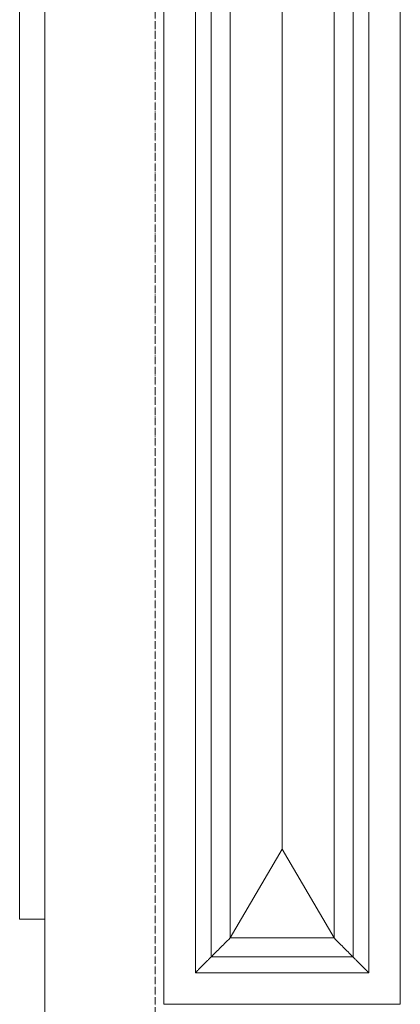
# Model space of a CAD drawing. Header units: millimetres. Extents: x -32192 to 35533, y -1740 to 8822.
# Tile 10 of 26: x 12034 to 12638, y 1459 to 3019. Entities that reach past the tile are written whole.
import ezdxf

# ---------------------------------------------------------------- set-up
doc = ezdxf.new("R2010")
doc.units = ezdxf.units.MM
doc.linetypes.add('_Traço - ponto', pattern=[16, 12, -2, 0, -2])
for name, color, linetype, lineweight in [('A-GENM', 13, 'Continuous', 18), ('A-GLAZ', 151, 'Continuous', 18), ('A-WALL', 113, 'Continuous', 25), ('S-GRID', 1, 'Continuous', 9)]:
    doc.layers.add(name, color=color, linetype=linetype, lineweight=lineweight)

# ---------------------------------------------------------------- blocks, each defined once
blk = doc.blocks.new('Window_CV - Window_CV - 1 divisão-4329171-ELEVAÇÃO 2 - MANTER _ DEMOLIR')
at = {"layer": 'A-GLAZ'}
for p, q in [((-18388.5, 1594), (-18388.5, 3640)), ((-18348.5, 3640), (-18388.5, 3640)), ((-18388.5, 1594), (-18348.5, 1594))]:
    blk.add_line(p, q, dxfattribs=at)
blk = doc.blocks.new('Generic Models 17 - Generic Models 17-3093004-ELEVAÇÃO 2 - MANTER _ DEMOLIR')
at = {"layer": 'A-GENM'}
for p, q in [((-18159.9, 4119.1), (-18159.9, 1459.1)), ((-17784.9, 1459.1), (-17784.9, 4119.1)), ((-18109.9, 4069.1), (-18109.9, 1509.1)), ((-17834.9, 1509.1), (-17834.9, 4069.1)), ((-18084.9, 1534.1), (-18084.9, 4044.1)), ((-17859.9, 4044.1), (-17859.9, 1534.1)), ((-18054.9, 1564.1), (-18054.9, 4014.1)), ((-18054.9, 4014.1), (-18054.9, 1564.1)), ((-18054.9, 4014.1), (-18054.9, 1564.1)), ((-17889.9, 4014.1), (-17889.9, 1564.1)), ((-17889.9, 1564.1), (-17889.9, 4014.1)), ((-17889.9, 1564.1), (-17889.9, 4014.1)), ((-17972.4, 1704.7), (-17972.4, 3873.5)), ((-18054.9, 1564.1), (-17972.4, 1704.7)), ((-17972.4, 1704.7), (-17889.9, 1564.1)), ((-17889.9, 1564.1), (-18054.9, 1564.1)), ((-18054.9, 1564.1), (-17889.9, 1564.1)), ((-18054.9, 1564.1), (-17889.9, 1564.1)), ((-17859.9, 1534.1), (-18084.9, 1534.1)), ((-18109.9, 1509.1), (-17834.9, 1509.1)), ((-18159.9, 1459.1), (-17784.9, 1459.1))]:
    blk.add_line(p, q, dxfattribs=at)
for points in [[(-18054.9, 1564.1), (-18057.8, 1561.2), (-18063.5, 1555.5), (-18071.7, 1547.3), (-18079, 1540), (-18083.1, 1535.9), (-18084.9, 1534.1)], [(-17889.9, 1564.1), (-17887, 1561.1), (-17881.3, 1555.5), (-17873.2, 1547.3), (-17865.8, 1540), (-17861.7, 1535.9), (-17859.9, 1534.1)]]:
    blk.add_open_spline(points, degree=3, dxfattribs=at)
for points in [[(-18084.9, 1534.1), (-18084.9, 1534.1), (-18085.1, 1533.8), (-18085.8, 1533.1), (-18086.6, 1532.4), (-18087.3, 1531.7), (-18088, 1531), (-18088.7, 1530.2), (-18089.8, 1529.2), (-18090.9, 1528.1), (-18091.9, 1527.1), (-18092.6, 1526.3), (-18093.4, 1525.6), (-18094.2, 1524.8), (-18095, 1524), (-18095.8, 1523.2), (-18096.6, 1522.4), (-18097.4, 1521.6), (-18098.2, 1520.7), (-18099, 1519.9), (-18099.9, 1519.1), (-18100.6, 1518.3), (-18101.4, 1517.5), (-18102.2, 1516.8), (-18102.9, 1516), (-18103.7, 1515.3), (-18104.4, 1514.6), (-18105.2, 1513.7), (-18106.1, 1512.9), (-18106.8, 1512.2), (-18107.5, 1511.5), (-18108.3, 1510.7), (-18109, 1510), (-18109.7, 1509.3), (-18109.9, 1509.1), (-18109.9, 1509.1)], [(-17859.9, 1534.1), (-17859.9, 1534.1), (-17859.7, 1533.8), (-17859, 1533.1), (-17858.3, 1532.4), (-17857.5, 1531.7), (-17856.8, 1531), (-17856.1, 1530.2), (-17855, 1529.2), (-17853.9, 1528.1), (-17852.9, 1527.1), (-17852.2, 1526.3), (-17851.4, 1525.6), (-17850.6, 1524.8), (-17849.8, 1524), (-17849, 1523.2), (-17848.2, 1522.4), (-17847.4, 1521.6), (-17846.6, 1520.7), (-17845.8, 1519.9), (-17845, 1519.1), (-17844.2, 1518.3), (-17843.4, 1517.5), (-17842.6, 1516.8), (-17841.9, 1516), (-17841.2, 1515.3), (-17840.5, 1514.6), (-17839.6, 1513.7), (-17838.7, 1512.9), (-17838, 1512.2), (-17837.3, 1511.5), (-17836.6, 1510.7), (-17835.8, 1510), (-17835.1, 1509.3), (-17834.9, 1509.1), (-17834.9, 1509.1)]]:
    blk.add_open_spline(points, degree=3, knots=[0, 0, 0, 0, 0.083333, 0.125, 0.166667, 0.208333, 0.229167, 0.25, 0.291667, 0.333333, 0.354167, 0.375, 0.395833, 0.416667, 0.4375, 0.458333, 0.479167, 0.5, 0.520833, 0.541667, 0.5625, 0.583333, 0.604167, 0.625, 0.645833, 0.666667, 0.6875, 0.708333, 0.75, 0.770833, 0.791667, 0.833333, 0.875, 0.916667, 1, 1, 1, 1], dxfattribs=at)

msp = doc.modelspace()

# ---------------------------------------------------------------- linework, layer by layer
at = {"layer": 'A-WALL', "lineweight": 18}
msp.add_line((12074.4, 4477.7), (12074.4, 1280), dxfattribs=at)
at = {"layer": 'S-GRID', "linetype": '_Traço - ponto'}
msp.add_line((12249.4, -1519.9), (12249.4, 8321.9), dxfattribs=at)

# ---------------------------------------------------------------- block references
at = {"layer": 'A-GENM'}
msp.add_blockref('Generic Models 17 - Generic Models 17-3093004-ELEVAÇÃO 2 - MANTER _ DEMOLIR', (30422.9, 0), dxfattribs=at)
at = {"layer": 'A-GLAZ'}
msp.add_blockref('Window_CV - Window_CV - 1 divisão-4329171-ELEVAÇÃO 2 - MANTER _ DEMOLIR', (30422.9, 0), dxfattribs=at)

doc.saveas('drawing.dxf')
